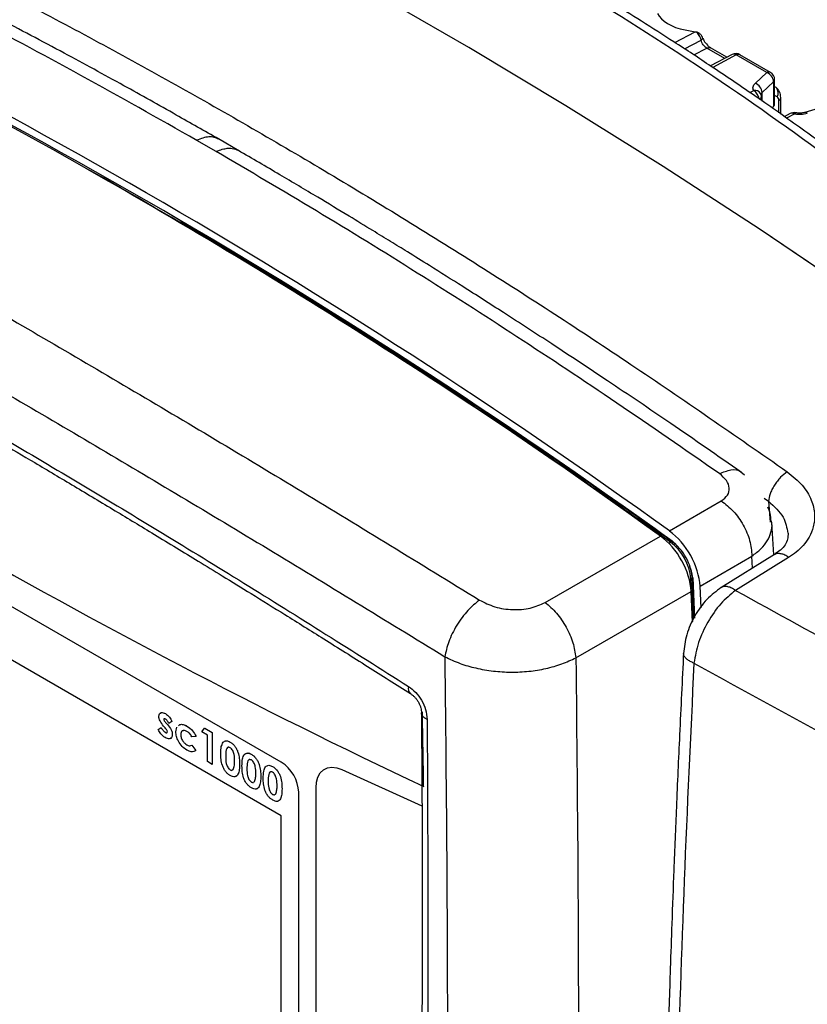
# Model space of a CAD drawing. Header units: inches. Extents: x 0.6 to 33.8, y 0 to 21.7.
# Tile 134 of 172: x 26 to 26.9, y 18.5 to 19.6. Entities that reach past the tile are written whole.
import ezdxf

# ---------------------------------------------------------------- set-up
doc = ezdxf.new("R2010")
doc.units = ezdxf.units.IN
doc.header["$MEASUREMENT"] = 0

msp = doc.modelspace()

# ---------------------------------------------------------------- linework, layer by layer
at = {"color": 7, "linetype": 'Continuous'}
for p, q in [((26.798, 19.6352), (26.81, 19.633)), ((26.7855, 19.6201), (26.81, 19.633)), ((26.7969, 19.6126), (26.8169, 19.6231)), ((26.8083, 19.6052), (26.8239, 19.6133)), ((26.8454, 19.6009), (26.8239, 19.6133)), ((26.8481, 19.6023), (26.8285, 19.6137)), ((26.8542, 19.6056), (26.8284, 19.592)), ((26.8591, 19.6051), (26.831, 19.5902)), ((26.8958, 19.5839), (26.8591, 19.6051)), ((26.9004, 19.5842), (26.8637, 19.6054)), ((26.8819, 19.571), (26.8958, 19.5839)), ((26.9053, 19.5465), (26.9053, 19.5757)), ((26.8902, 19.5599), (26.904, 19.5728)), ((26.904, 19.5728), (26.904, 19.5434)), ((26.9057, 19.567), (26.9053, 19.5673)), ((26.8757, 19.56), (26.8802, 19.5624)), ((26.8904, 19.5497), (26.8895, 19.5543)), ((26.8902, 19.551), (26.8902, 19.5599)), ((26.9083, 19.5549), (26.9053, 19.5566)), ((26.9127, 19.5536), (26.9127, 19.554)), ((26.9127, 19.534), (26.9127, 19.5536)), ((26.904, 19.5434), (26.9022, 19.5415)), ((26.9104, 19.5357), (26.9104, 19.55)), ((26.9655, 19.5431), (26.9415, 19.5361)), ((26.924, 19.5348), (26.917, 19.531)), ((26.9289, 19.5342), (26.9195, 19.5293)), ((26.9305, 19.5357), (26.9306, 19.5357)), ((26.2344, 19.4891), (26.2111, 19.5025)), ((26.2617, 19.4901), (26.2372, 19.5042)), ((26.3127, 18.7555), (25.5193, 19.2135)), ((26.3127, 18.6912), (25.5193, 19.1492)), ((26.3127, 18.6912), (25.5193, 19.1492)), ((26.8692, 19.1003), (26.8648, 19.1041)), ((26.7791, 19.0333), (26.8412, 19.0695)), ((26.8928, 19.0727), (26.898, 19.0691)), ((26.898, 19.0691), (26.8998, 19.044)), ((26.9019, 19.0431), (26.9014, 19.0453)), ((26.9042, 19.0045), (26.9019, 19.0431)), ((26.6297, 18.9475), (26.7683, 19.0272)), ((26.7781, 19.0187), (26.7802, 19.0199)), ((26.8158, 18.967), (26.878, 19.0032)), ((26.9053, 19.0051), (26.8406, 18.965)), ((26.9222, 19.0016), (26.8584, 18.9619)), ((26.8789, 18.9887), (26.878, 19.0032)), ((26.803, 18.9746), (26.8048, 18.9757)), ((26.8071, 18.9244), (26.8048, 18.9757)), ((26.8084, 18.9286), (26.8062, 18.9777)), ((26.8069, 18.9776), (26.8091, 18.9284)), ((26.8092, 18.9293), (26.8071, 18.9748)), ((26.6666, 18.8811), (26.8051, 18.9608)), ((26.8068, 18.9239), (26.8051, 18.9608)), ((26.817, 18.9411), (26.8158, 18.967)), ((26.1716, 18.8069), (26.1716, 18.8069)), ((26.1735, 18.8139), (26.1735, 18.8139)), ((26.1648, 18.7947), (26.1684, 18.7972)), ((26.1684, 18.7972), (26.1684, 18.7972)), ((26.1733, 18.7967), (26.1713, 18.799)), ((26.1737, 18.8034), (26.1759, 18.8009)), ((26.1737, 18.8034), (26.1759, 18.8009)), ((26.1737, 18.8034), (26.1737, 18.8034)), ((26.1759, 18.8009), (26.1759, 18.8009)), ((26.1814, 18.8045), (26.1778, 18.8021)), ((26.1814, 18.8045), (26.1778, 18.8021)), ((26.1778, 18.8021), (26.1778, 18.8021)), ((26.1814, 18.8045), (26.1814, 18.8045)), ((26.1861, 18.7921), (26.1873, 18.7977)), ((26.1994, 18.7989), (26.1994, 18.7989)), ((26.2171, 18.7922), (26.2206, 18.7965)), ((26.2206, 18.7965), (26.2298, 18.7912)), ((26.2206, 18.7965), (26.2207, 18.7965)), ((26.2207, 18.7965), (26.2298, 18.7912)), ((26.1733, 18.7914), (26.1733, 18.7914)), ((26.1818, 18.7887), (26.1818, 18.7887)), ((26.192, 18.7886), (26.192, 18.7886)), ((26.2103, 18.7865), (26.2054, 18.7862)), ((26.2103, 18.7865), (26.2103, 18.7865)), ((26.2239, 18.7882), (26.2171, 18.7922)), ((26.2239, 18.7563), (26.2239, 18.7882)), ((26.2298, 18.7912), (26.2298, 18.7529)), ((26.2298, 18.7912), (26.2298, 18.7912)), ((26.2298, 18.7912), (26.2298, 18.7529)), ((26.1991, 18.7765), (26.1991, 18.7765)), ((26.2052, 18.7759), (26.2099, 18.7696)), ((26.2052, 18.7759), (26.2053, 18.7759)), ((26.2053, 18.7759), (26.2099, 18.7696)), ((26.2512, 18.7798), (26.2512, 18.7798)), ((26.2099, 18.7696), (26.2099, 18.7696)), ((26.246, 18.7623), (26.246, 18.7623)), ((26.2767, 18.7651), (26.2767, 18.7651)), ((26.2298, 18.7529), (26.2239, 18.7563)), ((26.2298, 18.7529), (26.2298, 18.7529)), ((26.2626, 18.7531), (26.2626, 18.7531)), ((26.2715, 18.7476), (26.2715, 18.7476)), ((26.3022, 18.7504), (26.3022, 18.7504)), ((26.2513, 18.7464), (26.2514, 18.7464)), ((26.2543, 18.7464), (26.255, 18.7469)), ((26.2881, 18.7384), (26.2881, 18.7384)), ((26.3856, 18.7466), (26.4817, 18.7031)), ((26.2768, 18.7317), (26.2769, 18.7317)), ((26.2798, 18.7317), (26.2805, 18.7322)), ((26.297, 18.7328), (26.297, 18.7328)), ((26.3136, 18.7237), (26.3136, 18.7237)), ((26.3545, 17.9128), (26.3545, 18.7246)), ((26.3023, 18.7169), (26.3023, 18.717)), ((26.3053, 18.7169), (26.306, 18.7175)), ((26.3336, 17.9824), (26.3336, 18.7193)), ((26.3127, 17.9944), (26.3127, 18.6912)), ((26.3127, 18.6912), (26.3127, 18.6912)), ((26.3127, 17.9944), (26.3127, 18.6912))]:
    msp.add_line(p, q, dxfattribs=at)
at = {"color": 7, "linetype": 'Continuous', "flags": 128}
for points in [[(27.4672, 18.9763), (27.352, 19.0653), (27.2364, 19.1517), (27.1205, 19.2356), (27.0044, 19.3167), (26.888, 19.3953), (26.7714, 19.471), (26.6547, 19.5441), (26.5379, 19.6143), (26.4211, 19.6818), (26.3043, 19.7463), (26.1876, 19.8081), (26.071, 19.8669), (25.9546, 19.9228), (25.8384, 19.9757), (25.7226, 20.0257), (25.607, 20.0726), (25.4918, 20.1166)], [(27.4668, 18.9766), (27.3516, 19.0655), (27.2361, 19.1519), (27.1203, 19.2357), (27.0042, 19.3169), (26.8878, 19.3954), (26.7713, 19.4711), (26.6546, 19.5441), (26.5379, 19.6143), (26.4211, 19.6817), (26.3044, 19.7463), (26.1877, 19.808), (26.0712, 19.8668), (25.9548, 19.9227), (25.8387, 19.9756), (25.7229, 20.0255), (25.6073, 20.0725), (25.4922, 20.1164)], [(26.9075, 19.5656), (26.907, 19.5661), (26.9057, 19.567)], [(26.3545, 18.7246), (26.3551, 18.7316), (26.3568, 18.7377), (26.3596, 18.7426), (26.3634, 18.7463), (26.3681, 18.7486), (26.3734, 18.7495), (26.3793, 18.7488), (26.3856, 18.7466)]]:
    msp.add_lwpolyline(points, dxfattribs=at)
at = {"color": 7, "linetype": 'Continuous'}
for centre, radius, start, end in [((22.4262, 12.9882), 7.4492, 54.24389, 65.76149), ((22.4547, 13.05), 7.3711, 54.18322, 65.82215), ((22.4714, 13.0563), 7.3594, 54.1568, 65.84857), ((26.8588, 19.5969), 0.00984, 60.0027, 117.7834), ((26.8562, 19.601), 0.00498, 54.5299, 113.7181), ((26.8617, 19.6011), 0.00476, 64.8749, 123.0463), ((26.8984, 19.5799), 0.00476, 64.8749, 123.0463), ((26.8918, 19.5723), 0.0123, 2.484, 70.8312), ((26.8955, 19.5757), 0.00984, 0, 60.0027), ((26.9014, 19.5758), 0.00397, 311.8408, 358.3623), ((26.8779, 19.5594), 0.0123, 2.484, 70.8312), ((26.9002, 19.5596), 0.00945, 329.81, 39.3652), ((26.8819, 19.5547), 0.00789, 32.8859, 102.279), ((26.8721, 19.55), 0.0148, 9.0902, 56.8449), ((26.8799, 19.5542), 0.00984, 5.1082, 29.0602), ((26.9083, 19.5539), 0.00445, 298.7611, 356.7778), ((26.9286, 19.526), 0.00984, 78.8568, 117.7834), ((26.926, 19.5302), 0.00498, 54.5299, 113.7181), ((26.9307, 19.5338), 0.00188, 97.1207, 167.3914), ((26.9421, 19.533), 0.00308, 35.9783, 104.9958), ((22.1219, 12.5077), 8.0068, 54.42314, 60.37742), ((22.0943, 12.4548), 8.0679, 54.47453, 59.4777), ((29.8638, 25.8925), 7.9233, 235.25707, 244.7483), ((22.096, 12.4703), 8.0525, 56.33934, 58.38076), ((26.7817, 19.0183), 0.0022, 61.8877, 129.815), ((26.743, 18.9704), 0.062, 4.8978, 53.108), ((26.7412, 18.9691), 0.0661, 4.8978, 53.107), ((26.8039, 18.9778), 0.00228, 291.5246, 357.2543), ((26.4736, 18.8441), 0.00845, 162.9142, 227.7188), ((7.3663, 18.4376), 19.1196, 0.86506, 1.13397), ((26.2883, 18.7173), 0.0454, 2.6055, 57.3945)]:
    msp.add_arc(centre, radius, start, end, dxfattribs=at)
for centre, major_axis, ratio, start_param, end_param in [((26.812, 19.6609), (0.0492, -0.0018), 0.551575, 3.423382, 4.444225), ((26.8955, 19.5462), (0.00984, 0.00047), 0.606667, 5.730522, 6.25412), ((26.774, 18.9882), (-0.0295, 0.0511), 0.579782, 3.985348, 5.379041), ((26.7634, 18.9821), (-0.0295, 0.0511), 0.577981, 3.983961, 5.380743)]:
    msp.add_ellipse(centre, major_axis=major_axis, ratio=ratio, start_param=start_param, end_param=end_param, dxfattribs=at)
for points, knots in [([(27.5079, 19), (27.4627, 19.0472), (27.3726, 19.1413), (27.23, 19.2729), (27.0827, 19.397), (26.9301, 19.5127), (26.7726, 19.6202), (26.6102, 19.7195), (26.4429, 19.8106), (26.2708, 19.8933), (26.0939, 19.9678), (25.9123, 20.0337), (25.7263, 20.0917), (25.5992, 20.123), (25.5354, 20.1387)], [0, 0, 0, 0, 0.084269, 0.168063, 0.251455, 0.334439, 0.417337, 0.500001, 0.582665, 0.665563, 0.748549, 0.83194, 0.915733, 1, 1, 1, 1]), ([(27.5251, 18.9981), (27.501, 19.0236), (27.455, 19.0724), (27.3873, 19.1397), (27.3251, 19.199), (27.2689, 19.2504), (27.2189, 19.2945), (27.1732, 19.3335), (27.1294, 19.3698), (27.0844, 19.406), (27.0374, 19.4427), (26.9874, 19.4804), (26.9348, 19.5188), (26.8817, 19.5561), (26.8314, 19.5901), (26.7866, 19.6195), (26.7461, 19.6453), (26.7069, 19.6697), (26.6564, 19.7001), (26.5911, 19.738), (26.509, 19.7831), (26.4215, 19.8282), (26.334, 19.8705), (26.2648, 19.9019), (26.2136, 19.924), (26.1764, 19.9397), (26.1349, 19.9566), (26.0862, 19.9758), (26.0294, 19.9972), (25.9659, 20.02), (25.8958, 20.0438), (25.8192, 20.068), (25.735, 20.0928), (25.6429, 20.1178), (25.5784, 20.1332), (25.545, 20.1412)], [0, 0, 0, 0, 0.045125, 0.086147, 0.123065, 0.155876, 0.184579, 0.209175, 0.233649, 0.258285, 0.284036, 0.310901, 0.339464, 0.368622, 0.395079, 0.418301, 0.438288, 0.457436, 0.478254, 0.514792, 0.55547, 0.599917, 0.642541, 0.681461, 0.698356, 0.714711, 0.733707, 0.756266, 0.782388, 0.812073, 0.843325, 0.877746, 0.915333, 0.956086, 1, 1, 1, 1]), ([(25.627, 19.8511), (25.689, 19.8227), (25.8113, 19.7666), (25.9958, 19.6732), (26.1796, 19.574), (26.3646, 19.4672), (26.5489, 19.354), (26.7345, 19.2337), (26.858, 19.1478), (26.9206, 19.1044)], [0, 0, 0, 0, 0.144941, 0.286014, 0.429072, 0.570926, 0.713984, 0.85506, 1, 1, 1, 1]), ([(26.2111, 19.5025), (26.1648, 19.5288), (26.0717, 19.5816), (25.9329, 19.6553), (25.7937, 19.7259), (25.7015, 19.7693), (25.6549, 19.7912)], [0, 0, 0, 0, 0.249207, 0.500278, 0.747631, 1, 1, 1, 1]), ([(26.2376, 19.504), (26.2206, 19.5137), (26.1826, 19.5354), (26.1207, 19.57), (26.0491, 19.609), (25.969, 19.6514), (25.8804, 19.6968), (25.7834, 19.7448), (25.7161, 19.7764), (25.681, 19.7928)], [0, 0, 0, 0, 0.091267, 0.204202, 0.332542, 0.476288, 0.635445, 0.810015, 1, 1, 1, 1]), ([(25.3432, 19.6475), (25.4059, 19.6139), (25.5311, 19.5467), (25.7259, 19.4384), (25.925, 19.3248), (26.1291, 19.2056), (26.3374, 19.0813), (26.4796, 18.9941), (26.5507, 18.9504)], [0, 0, 0, 0, 0.166927, 0.333509, 0.5, 0.666489, 0.833072, 1, 1, 1, 1]), ([(26.81, 19.633), (26.8102, 19.6329), (26.8106, 19.6328), (26.811, 19.6327), (26.8112, 19.6327)], [0, 0, 0, 0, 0.559965, 1, 1, 1, 1]), ([(26.8169, 19.6231), (26.8167, 19.6241), (26.8163, 19.6259), (26.8149, 19.6286), (26.8132, 19.631), (26.8118, 19.6321), (26.8112, 19.6327)], [0, 0, 0, 0, 0.249998, 0.499997, 0.749998, 1, 1, 1, 1]), ([(26.8192, 19.6251), (26.8189, 19.626), (26.8182, 19.6279), (26.816, 19.6303), (26.8135, 19.6319), (26.8118, 19.6325), (26.8112, 19.6327)], [0, 0, 0, 0, 0.274722, 0.549149, 0.824235, 1, 1, 1, 1]), ([(26.8169, 19.6231), (26.8174, 19.6235), (26.8184, 19.6241), (26.819, 19.6248), (26.8192, 19.6251)], [0, 0, 0, 0, 0.5, 1, 1, 1, 1]), ([(26.8239, 19.6133), (26.8231, 19.6139), (26.8216, 19.6149), (26.8195, 19.6173), (26.8178, 19.6201), (26.8172, 19.6221), (26.8169, 19.6231)], [0, 0, 0, 0, 0.245075, 0.49944, 0.727225, 1, 1, 1, 1]), ([(26.8192, 19.6251), (26.8196, 19.6242), (26.8206, 19.6213), (26.823, 19.6188), (26.8247, 19.617)], [0, 0, 0, 0, 0.312024, 1, 1, 1, 1]), ([(26.8239, 19.6133), (26.8248, 19.6137), (26.8265, 19.6144), (26.8278, 19.6139), (26.8285, 19.6136)], [0, 0, 0, 0, 0.514608, 1, 1, 1, 1]), ([(26.8286, 19.6136), (26.8276, 19.6142), (26.8262, 19.6151), (26.825, 19.6166), (26.8247, 19.617)], [0, 0, 0, 0, 0.722339, 1, 1, 1, 1]), ([(25.3044, 19.5778), (25.3669, 19.5442), (25.4918, 19.4771), (25.6861, 19.3689), (25.8848, 19.2557), (26.0884, 19.1367), (26.2962, 19.0127), (26.4382, 18.9258), (26.5092, 18.8823)], [0, 0, 0, 0, 0.166895, 0.333504, 0.500001, 0.666499, 0.833106, 1, 1, 1, 1]), ([(26.8802, 19.5624), (26.8799, 19.5631), (26.8792, 19.5646), (26.8793, 19.5669), (26.8802, 19.5691), (26.8814, 19.5704), (26.8819, 19.571)], [0, 0, 0, 0, 0.2537109, 0.5080583, 0.7587165, 1, 1, 1, 1]), ([(26.9127, 19.554), (26.9126, 19.5552), (26.9125, 19.5576), (26.9114, 19.5609), (26.9097, 19.5637), (26.9082, 19.565), (26.9074, 19.5657)], [0, 0, 0, 0, 0.240096, 0.487405, 0.740945, 1, 1, 1, 1]), ([(26.8867, 19.5523), (26.8873, 19.5526), (26.8884, 19.5531), (26.8893, 19.5538), (26.8894, 19.5542), (26.8894, 19.5543)], [0, 0, 0, 0, 0.432707, 0.905834, 1, 1, 1, 1]), ([(26.8889, 19.5577), (26.8889, 19.5578), (26.8889, 19.5582), (26.8893, 19.559), (26.8898, 19.5596), (26.8902, 19.5599)], [0, 0, 0, 0, 0.140006, 0.540575, 1, 1, 1, 1]), ([(26.8894, 19.5543), (26.8896, 19.5545), (26.8898, 19.5548), (26.8897, 19.555), (26.8897, 19.555)], [0, 0, 0, 0, 0.942007, 1, 1, 1, 1]), ([(26.9104, 19.55), (26.9103, 19.5511), (26.9101, 19.5533), (26.9089, 19.5543), (26.9083, 19.5549)], [0, 0, 0, 0, 0.495667, 1, 1, 1, 1]), ([(26.9446, 19.5348), (26.9434, 19.5345), (26.941, 19.5339), (26.937, 19.5336), (26.9329, 19.5336), (26.9302, 19.534), (26.9289, 19.5342)], [0, 0, 0, 0, 0.244477, 0.494012, 0.746396, 1, 1, 1, 1]), ([(26.9414, 19.536), (26.9406, 19.5358), (26.9389, 19.5354), (26.9362, 19.5352), (26.9333, 19.5352), (26.9315, 19.5355), (26.9306, 19.5357)], [0, 0, 0, 0, 0.247686, 0.497019, 0.747851, 1, 1, 1, 1]), ([(26.2376, 19.5039), (26.2358, 19.5047), (26.2323, 19.5065), (26.2235, 19.5074), (26.2161, 19.5045), (26.2111, 19.5026)], [0, 0, 0, 0, 0.234847, 0.490543, 1, 1, 1, 1]), ([(25.3383, 19.4973), (25.3971, 19.467), (25.5145, 19.4064), (25.6968, 19.3069), (25.8828, 19.2015), (26.0731, 19.0896), (26.2672, 18.9719), (26.3994, 18.8884), (26.4655, 18.8466)], [0, 0, 0, 0, 0.167022, 0.333618, 0.500001, 0.666378, 0.832975, 1, 1, 1, 1]), ([(26.2344, 19.4891), (26.2345, 19.4891), (26.2352, 19.4895), (26.2383, 19.4908), (26.2433, 19.4924), (26.2474, 19.493), (26.2492, 19.4931), (26.2492, 19.4931), (26.2492, 19.4931), (26.2493, 19.4931), (26.2493, 19.4931), (26.2494, 19.4931), (26.2495, 19.4931), (26.25, 19.4931), (26.2514, 19.4931), (26.2555, 19.4929), (26.2588, 19.4914), (26.2612, 19.4903)], [0, 0, 0, 0, 0.00846, 0.073924, 0.305368, 0.509068, 0.509193, 0.509291, 0.50948, 0.509859, 0.510673, 0.512558, 0.517304, 0.530178, 0.567195, 0.678003, 1, 1, 1, 1]), ([(25.3441, 19.4867), (25.3636, 19.4767), (25.4004, 19.4579), (25.4529, 19.4305), (25.4988, 19.4063), (25.5382, 19.3853), (25.5743, 19.3658), (25.6096, 19.3467), (25.6467, 19.3264), (25.6893, 19.3029), (25.7375, 19.2761), (25.7909, 19.246), (25.8443, 19.2157), (25.893, 19.1876), (25.9362, 19.1625), (25.9759, 19.1393), (26.0183, 19.1144), (26.0645, 19.0869), (26.1124, 19.0582), (26.1534, 19.0334), (26.1866, 19.0132), (26.2138, 18.9966), (26.2437, 18.9783), (26.2784, 18.9569), (26.319, 18.9317), (26.3656, 18.9026), (26.4159, 18.871), (26.4507, 18.8488), (26.4679, 18.8379)], [0, 0, 0, 0, 0.055939, 0.105465, 0.148577, 0.185273, 0.215552, 0.248931, 0.282846, 0.317641, 0.36552, 0.413786, 0.462141, 0.508612, 0.543807, 0.576664, 0.61353, 0.655054, 0.697687, 0.738296, 0.761278, 0.783568, 0.808304, 0.837975, 0.872581, 0.912121, 0.956595, 1, 1, 1, 1]), ([(26.839, 19.1022), (26.7979, 19.1307), (26.7169, 19.1868), (26.5959, 19.267), (26.4756, 19.344), (26.3551, 19.4183), (26.2746, 19.4655), (26.2344, 19.4891)], [0, 0, 0, 0, 0.20408, 0.402565, 0.600475, 0.800945, 1, 1, 1, 1]), ([(26.8654, 19.1037), (26.8371, 19.1234), (26.7835, 19.1607), (26.7075, 19.2119), (26.6406, 19.2562), (26.5826, 19.2938), (26.5337, 19.3251), (26.4952, 19.3493), (26.4663, 19.3673), (26.4437, 19.3813), (26.4203, 19.3956), (26.3911, 19.4134), (26.3539, 19.4358), (26.3095, 19.4622), (26.2778, 19.4807), (26.2612, 19.4903)], [0, 0, 0, 0, 0.140756, 0.266567, 0.377429, 0.473339, 0.554298, 0.620305, 0.664196, 0.697567, 0.732793, 0.779989, 0.842271, 0.917691, 1, 1, 1, 1]), ([(26.7827, 19.0202), (26.7634, 19.0339), (26.7075, 19.0735), (26.6328, 19.1252), (26.5773, 19.162), (26.5585, 19.1744)], [0, 0, 0, 0, 0.258357, 0.749238, 1, 1, 1, 1]), ([(26.839, 19.1022), (26.8437, 19.104), (26.8533, 19.1077), (26.8625, 19.1071), (26.865, 19.1037), (26.8652, 19.1034)], [0, 0, 0, 0, 0.46034, 0.953248, 1, 1, 1, 1]), ([(26.8412, 19.0695), (26.8441, 19.0717), (26.8497, 19.076), (26.8517, 19.0849), (26.8484, 19.0942), (26.8422, 19.0995), (26.839, 19.1022)], [0, 0, 0, 0, 0.248817, 0.49717, 0.747158, 1, 1, 1, 1]), ([(26.9206, 19.1044), (26.9179, 19.1024), (26.9137, 19.0993), (26.9085, 19.0933), (26.905, 19.0883), (26.9021, 19.0831), (26.8992, 19.0764), (26.8985, 19.072), (26.898, 19.0691)], [0, 0, 0, 0, 0.246484, 0.377487, 0.509878, 0.640824, 0.767667, 1, 1, 1, 1]), ([(26.9206, 19.1044), (26.927, 19.0992), (26.9395, 19.089), (26.9484, 19.0738), (26.9523, 19.0619), (26.9534, 19.0535), (26.9533, 19.0457), (26.9516, 19.0364), (26.9475, 19.0264), (26.9402, 19.0162), (26.9319, 19.0081), (26.9253, 19.0037), (26.9222, 19.0016)], [0, 0, 0, 0, 0.170175, 0.334601, 0.412201, 0.4856, 0.554352, 0.618139, 0.732321, 0.831776, 0.919794, 1, 1, 1, 1]), ([(26.898, 19.0691), (26.9048, 19.0629), (26.9175, 19.0512), (26.92, 19.0371), (26.9212, 19.0306)], [0, 0, 0, 0, 0.532761, 1, 1, 1, 1]), ([(26.901, 19.0453), (26.9009, 19.0484), (26.9008, 19.054), (26.8983, 19.0594), (26.8972, 19.0618)], [0, 0, 0, 0, 0.5557246, 1, 1, 1, 1]), ([(26.878, 19.0032), (26.8818, 19.006), (26.8894, 19.0116), (26.8971, 19.0214), (26.9013, 19.0317), (26.9028, 19.0391), (26.9019, 19.0429), (26.9019, 19.0431)], [0, 0, 0, 0, 0.248494, 0.492914, 0.738056, 0.985485, 1, 1, 1, 1]), ([(26.7883, 19.0152), (26.7871, 19.0165), (26.7853, 19.0183), (26.7833, 19.0198), (26.7827, 19.0202)], [0, 0, 0, 0, 0.682765, 1, 1, 1, 1]), ([(26.9218, 19.0308), (26.9213, 19.0258), (26.9203, 19.0158), (26.9099, 19.0085), (26.9046, 19.0047)], [0, 0, 0, 0, 0.488752, 1, 1, 1, 1]), ([(26.9222, 19.0016), (26.9207, 19.0026), (26.9176, 19.0046), (26.9131, 19.0061), (26.909, 19.0063), (26.9061, 19.0058), (26.905, 19.0048), (26.9047, 19.0047)], [0, 0, 0, 0, 0.235662, 0.471324, 0.706986, 0.942648, 1, 1, 1, 1]), ([(26.8062, 18.9777), (26.8061, 18.9794), (26.8058, 18.9838), (26.8043, 18.9883), (26.8034, 18.9911)], [0, 0, 0, 0, 0.397774, 1, 1, 1, 1]), ([(26.8413, 18.9654), (26.8353, 18.961), (26.8235, 18.9523), (26.8089, 18.9318), (26.7986, 18.9087), (26.7968, 18.8937), (26.7959, 18.8863)], [0, 0, 0, 0, 0.251724, 0.502848, 0.752497, 1, 1, 1, 1]), ([(26.8584, 18.9619), (26.8523, 18.957), (26.8402, 18.947), (26.8246, 18.9244), (26.8128, 18.8991), (26.8099, 18.8828), (26.8084, 18.8746)], [0, 0, 0, 0, 0.249841, 0.499615, 0.749608, 1, 1, 1, 1]), ([(26.8584, 18.9619), (26.8568, 18.9629), (26.8538, 18.9649), (26.8492, 18.9665), (26.8451, 18.9667), (26.8423, 18.9662), (26.8411, 18.9652), (26.8409, 18.965)], [0, 0, 0, 0, 0.235356, 0.470712, 0.706068, 0.941424, 1, 1, 1, 1]), ([(26.8584, 18.9619), (26.9074, 18.9349), (27.0056, 18.8808), (27.106, 18.8261), (27.1563, 18.7987)], [0, 0, 0, 0, 0.499795, 1, 1, 1, 1]), ([(26.5507, 18.9504), (26.5461, 18.9465), (26.5364, 18.9386), (26.5231, 18.9204), (26.513, 18.9003), (26.5104, 18.8881), (26.5092, 18.8823)], [0, 0, 0, 0, 0.2412, 0.5, 0.7588, 1, 1, 1, 1]), ([(26.5507, 18.9504), (26.5567, 18.9474), (26.5686, 18.9413), (26.5906, 18.9381), (26.6124, 18.9397), (26.624, 18.9449), (26.6297, 18.9475)], [0, 0, 0, 0, 0.252424, 0.503216, 0.752181, 1, 1, 1, 1]), ([(26.5092, 18.8823), (26.5101, 18.7897), (26.5121, 18.6044), (26.5125, 18.3326), (26.511, 18.0656), (26.5077, 17.8036), (26.5038, 17.6336), (26.5019, 17.5486)], [0, 0, 0, 0, 0.200085, 0.400109, 0.600172, 0.800151, 1, 1, 1, 1]), ([(26.5092, 18.8823), (26.5151, 18.8794), (26.5266, 18.874), (26.5465, 18.8683), (26.5672, 18.8647), (26.5888, 18.8634), (26.6101, 18.8644), (26.6308, 18.8678), (26.6501, 18.8732), (26.6611, 18.8784), (26.6666, 18.8811)], [0, 0, 0, 0, 0.130694, 0.25085, 0.378482, 0.500883, 0.626776, 0.75044, 0.874765, 1, 1, 1, 1]), ([(26.6666, 18.8811), (26.6676, 18.7869), (26.6695, 18.5986), (26.6699, 18.3223), (26.6683, 18.0509), (26.6647, 17.7846), (26.6607, 17.6119), (26.6587, 17.5255)], [0, 0, 0, 0, 0.200012, 0.400051, 0.60013, 0.800107, 1, 1, 1, 1]), ([(26.7959, 18.8869), (26.7943, 18.854), (26.7912, 18.7919), (26.7874, 18.705), (26.7843, 18.6294), (26.7819, 18.565), (26.7801, 18.5112), (26.7786, 18.4649), (26.7773, 18.4223), (26.7761, 18.3798), (26.7741, 18.2994), (26.7717, 18.1822), (26.77, 18.0486), (26.7694, 17.9351), (26.7694, 17.8423), (26.77, 17.7541), (26.7707, 17.6868), (26.7715, 17.636), (26.7722, 17.5965), (26.7732, 17.5496), (26.7745, 17.4953), (26.7762, 17.4339), (26.7785, 17.3655), (26.7814, 17.2905), (26.7838, 17.2389), (26.7851, 17.2119)], [0, 0, 0, 0, 0.053656, 0.101403, 0.143237, 0.179158, 0.209164, 0.233545, 0.257383, 0.281515, 0.305942, 0.394967, 0.484336, 0.541209, 0.598072, 0.65259, 0.703024, 0.723056, 0.747771, 0.777436, 0.812051, 0.851615, 0.896129, 0.945591, 1, 1, 1, 1]), ([(26.8084, 18.8746), (26.8069, 18.8752), (26.8037, 18.8766), (26.7999, 18.8791), (26.7971, 18.8821), (26.7958, 18.8847), (26.796, 18.8863), (26.7961, 18.8869)], [0, 0, 0, 0, 0.2029174, 0.4209275, 0.6502988, 0.8857963, 1, 1, 1, 1]), ([(26.8084, 18.8746), (26.8043, 18.7872), (26.796, 18.6124), (26.7879, 18.358), (26.7829, 18.1099), (26.7813, 17.8691), (26.7832, 17.636), (26.7882, 17.4105), (26.7944, 17.2673), (26.7975, 17.1959)], [0, 0, 0, 0, 0.142786, 0.285746, 0.42855, 0.57151, 0.714269, 0.857352, 1, 1, 1, 1]), ([(26.8084, 18.8746), (26.855, 18.849), (26.9486, 18.7976), (27.0443, 18.7457), (27.0923, 18.7196)], [0, 0, 0, 0, 0.498321, 1, 1, 1, 1]), ([(26.4655, 18.8466), (26.4685, 18.8444), (26.4744, 18.84), (26.4817, 18.8301), (26.4869, 18.8185), (26.4876, 18.8109), (26.488, 18.8069)], [0, 0, 0, 0, 0.242888, 0.483099, 0.726485, 1, 1, 1, 1]), ([(26.4678, 18.838), (26.4686, 18.8374), (26.4703, 18.8362), (26.473, 18.8338), (26.4754, 18.8309), (26.4775, 18.8276), (26.4792, 18.8241), (26.4808, 18.8195), (26.481, 18.8165), (26.4811, 18.8146)], [0, 0, 0, 0, 0.128191, 0.253681, 0.376931, 0.498966, 0.621294, 0.74538, 1, 1, 1, 1]), ([(26.1657, 18.8106), (26.1658, 18.8117), (26.1662, 18.8141), (26.1684, 18.8153), (26.1709, 18.8152), (26.1726, 18.8143), (26.1735, 18.8139)], [0, 0, 0, 0, 0.2788256, 0.5585266, 0.7790354, 1, 1, 1, 1]), ([(26.1713, 18.799), (26.1698, 18.801), (26.1676, 18.8037), (26.1659, 18.808), (26.1657, 18.8097), (26.1657, 18.8106)], [0, 0, 0, 0, 0.5590287, 0.7795791, 1, 1, 1, 1]), ([(26.1669, 18.8139), (26.1674, 18.8144), (26.1685, 18.8154), (26.171, 18.8152), (26.1727, 18.8143), (26.1735, 18.8139)], [0, 0, 0, 0, 0.343232, 0.671277, 1, 1, 1, 1]), ([(26.1737, 18.8074), (26.1735, 18.8075), (26.1729, 18.8078), (26.1722, 18.8079), (26.1717, 18.8076), (26.1717, 18.8071), (26.1716, 18.8069)], [0, 0, 0, 0, 0.281077, 0.56121, 0.780983, 1, 1, 1, 1]), ([(26.1719, 18.8076), (26.1719, 18.8076), (26.1717, 18.8075), (26.1716, 18.8071), (26.1716, 18.8069)], [0, 0, 0, 0, 0.206281, 1, 1, 1, 1]), ([(26.1716, 18.8069), (26.1717, 18.8065), (26.1718, 18.8058), (26.1727, 18.8046), (26.1734, 18.8038), (26.1737, 18.8034)], [0, 0, 0, 0, 0.277696, 0.5582214, 1, 1, 1, 1]), ([(26.1716, 18.8069), (26.1717, 18.8065), (26.1718, 18.8058), (26.1727, 18.8046), (26.1733, 18.8038), (26.1737, 18.8034)], [0, 0, 0, 0, 0.277696, 0.5582214, 1, 1, 1, 1]), ([(26.1735, 18.8139), (26.1753, 18.8126), (26.1784, 18.8102), (26.1805, 18.8063), (26.1814, 18.8045)], [0, 0, 0, 0, 0.5586027, 1, 1, 1, 1]), ([(26.1735, 18.8139), (26.1753, 18.8126), (26.1784, 18.8102), (26.1805, 18.8063), (26.1814, 18.8045)], [0, 0, 0, 0, 0.5586027, 1, 1, 1, 1]), ([(26.1778, 18.8021), (26.1771, 18.8032), (26.1763, 18.8048), (26.1748, 18.8066), (26.1741, 18.8071), (26.1737, 18.8074)], [0, 0, 0, 0, 0.560093, 0.78033, 1, 1, 1, 1]), ([(26.4811, 18.8147), (26.4813, 18.7795), (26.4818, 18.7127), (26.482, 18.6189), (26.482, 18.5366), (26.4818, 18.4695), (26.4815, 18.4161), (26.4812, 18.3749), (26.481, 18.3386), (26.4806, 18.3008), (26.4802, 18.2565), (26.4796, 18.2025), (26.4787, 18.1403), (26.4776, 18.0699), (26.4761, 17.9916), (26.4742, 17.9054), (26.4719, 17.8116), (26.47, 17.747), (26.469, 17.7133)], [0, 0, 0, 0, 0.092379, 0.175083, 0.248108, 0.311455, 0.354438, 0.391445, 0.422476, 0.45248, 0.493801, 0.542871, 0.599689, 0.664255, 0.73657, 0.816634, 0.904445, 1, 1, 1, 1]), ([(26.488, 18.8069), (26.4884, 18.7118), (26.4893, 18.5215), (26.4873, 18.243), (26.4832, 17.9695), (26.4783, 17.7924), (26.4758, 17.7038)], [0, 0, 0, 0, 0.249968, 0.500116, 0.749966, 1, 1, 1, 1]), ([(26.488, 18.8069), (26.4867, 18.8076), (26.4841, 18.809), (26.4819, 18.8117), (26.4809, 18.8137), (26.4811, 18.8147), (26.4811, 18.8147)], [0, 0, 0, 0, 0.321285, 0.655625, 0.989965, 1, 1, 1, 1]), ([(26.1732, 18.7851), (26.1713, 18.7864), (26.168, 18.7888), (26.1658, 18.7929), (26.1648, 18.7947)], [0, 0, 0, 0, 0.558975, 1, 1, 1, 1]), ([(26.1684, 18.7972), (26.1692, 18.7959), (26.1706, 18.7936), (26.1725, 18.7921), (26.1733, 18.7914)], [0, 0, 0, 0, 0.560464, 1, 1, 1, 1]), ([(26.1684, 18.7972), (26.1692, 18.7959), (26.1706, 18.7936), (26.1725, 18.7921), (26.1733, 18.7914)], [0, 0, 0, 0, 0.560464, 1, 1, 1, 1]), ([(26.1759, 18.7921), (26.1758, 18.7926), (26.1756, 18.7935), (26.1746, 18.7951), (26.1738, 18.7961), (26.1733, 18.7967)], [0, 0, 0, 0, 0.277544, 0.55818, 1, 1, 1, 1]), ([(26.1759, 18.8009), (26.1776, 18.7988), (26.18, 18.7959), (26.1817, 18.7914), (26.1818, 18.7896), (26.1818, 18.7887)], [0, 0, 0, 0, 0.558868, 0.779296, 1, 1, 1, 1]), ([(26.1759, 18.8009), (26.1776, 18.7988), (26.18, 18.7959), (26.1817, 18.7914), (26.1818, 18.7896), (26.1818, 18.7887)], [0, 0, 0, 0, 0.558868, 0.779296, 1, 1, 1, 1]), ([(26.1891, 18.7992), (26.1897, 18.7998), (26.1911, 18.8013), (26.195, 18.8011), (26.1979, 18.7997), (26.1994, 18.7989)], [0, 0, 0, 0, 0.24793, 0.623786, 1, 1, 1, 1]), ([(26.1891, 18.7992), (26.1897, 18.7998), (26.1911, 18.8013), (26.1949, 18.8011), (26.1979, 18.7996), (26.1994, 18.7989)], [0, 0, 0, 0, 0.24793, 0.623786, 1, 1, 1, 1]), ([(26.1994, 18.7989), (26.2018, 18.7972), (26.2062, 18.7942), (26.209, 18.7888), (26.2103, 18.7865)], [0, 0, 0, 0, 0.559358, 1, 1, 1, 1]), ([(26.1994, 18.7989), (26.2018, 18.7972), (26.2062, 18.7942), (26.209, 18.7888), (26.2103, 18.7865)], [0, 0, 0, 0, 0.559358, 1, 1, 1, 1]), ([(26.1818, 18.7887), (26.1817, 18.7874), (26.1813, 18.7848), (26.1789, 18.7834), (26.176, 18.7837), (26.1741, 18.7846), (26.1732, 18.7851)], [0, 0, 0, 0, 0.279011, 0.558366, 0.778946, 1, 1, 1, 1]), ([(26.1733, 18.7914), (26.1736, 18.7913), (26.1743, 18.7909), (26.1751, 18.7909), (26.1757, 18.7913), (26.1758, 18.7918), (26.1759, 18.7921)], [0, 0, 0, 0, 0.280836, 0.560873, 0.780885, 1, 1, 1, 1]), ([(26.1733, 18.7914), (26.1736, 18.7913), (26.1743, 18.7909), (26.1751, 18.7909), (26.1754, 18.7912), (26.1755, 18.7913)], [0, 0, 0, 0, 0.389834, 0.778558, 1, 1, 1, 1]), ([(26.1818, 18.7887), (26.1817, 18.7874), (26.1814, 18.7849), (26.1797, 18.7842), (26.1788, 18.7838)], [0, 0, 0, 0, 0.5289576, 1, 1, 1, 1]), ([(26.1992, 18.7701), (26.1973, 18.7714), (26.1935, 18.7739), (26.1891, 18.7803), (26.1865, 18.7866), (26.1862, 18.7903), (26.1861, 18.7921)], [0, 0, 0, 0, 0.280293, 0.559321, 0.779679, 1, 1, 1, 1]), ([(26.1994, 18.7925), (26.1984, 18.7931), (26.1962, 18.7941), (26.1937, 18.7934), (26.1922, 18.7914), (26.1921, 18.7895), (26.192, 18.7886)], [0, 0, 0, 0, 0.2801548, 0.5593686, 0.7794777, 1, 1, 1, 1]), ([(26.1951, 18.7934), (26.1946, 18.7934), (26.1934, 18.7932), (26.1922, 18.7914), (26.1921, 18.7895), (26.192, 18.7886)], [0, 0, 0, 0, 0.25607, 0.627686, 1, 1, 1, 1]), ([(26.192, 18.7886), (26.1921, 18.7873), (26.1923, 18.7848), (26.1943, 18.781), (26.1967, 18.7781), (26.1983, 18.7771), (26.1991, 18.7765)], [0, 0, 0, 0, 0.279849, 0.559013, 0.779218, 1, 1, 1, 1]), ([(26.192, 18.7886), (26.1921, 18.7873), (26.1923, 18.7848), (26.1943, 18.781), (26.1967, 18.7781), (26.1983, 18.7771), (26.1991, 18.7765)], [0, 0, 0, 0, 0.279849, 0.559013, 0.779218, 1, 1, 1, 1]), ([(26.2054, 18.7862), (26.2044, 18.7877), (26.2027, 18.7904), (26.2004, 18.7919), (26.1994, 18.7925)], [0, 0, 0, 0, 0.559003, 1, 1, 1, 1]), ([(26.1991, 18.7765), (26.2004, 18.7759), (26.2028, 18.7748), (26.2045, 18.7756), (26.2053, 18.7759)], [0, 0, 0, 0, 0.559948, 1, 1, 1, 1]), ([(26.1991, 18.7765), (26.2004, 18.7759), (26.2028, 18.7748), (26.2045, 18.7756), (26.2052, 18.7759)], [0, 0, 0, 0, 0.559948, 1, 1, 1, 1]), ([(26.24, 18.7658), (26.2401, 18.7688), (26.2401, 18.7741), (26.242, 18.7778), (26.2428, 18.7795)], [0, 0, 0, 0, 0.561096, 1, 1, 1, 1]), ([(26.2428, 18.7795), (26.244, 18.7804), (26.2463, 18.7821), (26.2497, 18.7805), (26.2512, 18.7798)], [0, 0, 0, 0, 0.558689, 1, 1, 1, 1]), ([(26.2453, 18.7806), (26.2458, 18.7809), (26.2474, 18.7819), (26.2497, 18.7807), (26.2512, 18.7798)], [0, 0, 0, 0, 0.32807, 1, 1, 1, 1]), ([(26.2513, 18.7729), (26.2507, 18.7732), (26.2495, 18.7737), (26.2475, 18.7731), (26.2461, 18.7692), (26.246, 18.765), (26.246, 18.7623)], [0, 0, 0, 0, 0.124897, 0.249662, 0.498629, 1, 1, 1, 1]), ([(26.2493, 18.7734), (26.2489, 18.7734), (26.2474, 18.7731), (26.2461, 18.7691), (26.246, 18.765), (26.246, 18.7623)], [0, 0, 0, 0, 0.116613, 0.409727, 1, 1, 1, 1]), ([(26.2512, 18.7798), (26.2522, 18.7792), (26.2542, 18.7779), (26.2569, 18.775), (26.2592, 18.7714), (26.2612, 18.7663), (26.2624, 18.76), (26.2625, 18.7554), (26.2626, 18.7531)], [0, 0, 0, 0, 0.125048, 0.249911, 0.374751, 0.499824, 0.749491, 1, 1, 1, 1]), ([(26.2512, 18.7798), (26.2522, 18.7792), (26.2542, 18.7779), (26.2569, 18.775), (26.2592, 18.7714), (26.2612, 18.7663), (26.2624, 18.76), (26.2625, 18.7554), (26.2626, 18.7531)], [0, 0, 0, 0, 0.125048, 0.249911, 0.374751, 0.499824, 0.749491, 1, 1, 1, 1]), ([(26.2566, 18.7566), (26.2566, 18.7593), (26.2566, 18.7634), (26.2549, 18.7687), (26.2531, 18.7716), (26.2519, 18.7725), (26.2513, 18.7729)], [0, 0, 0, 0, 0.501448, 0.750378, 0.875297, 1, 1, 1, 1]), ([(26.2099, 18.7696), (26.2091, 18.7691), (26.2076, 18.768), (26.204, 18.7678), (26.201, 18.7692), (26.1992, 18.7701)], [0, 0, 0, 0, 0.280349, 0.560553, 1, 1, 1, 1]), ([(26.2514, 18.7395), (26.2504, 18.7401), (26.2485, 18.7414), (26.2457, 18.7442), (26.2435, 18.7478), (26.2414, 18.7528), (26.2402, 18.759), (26.2401, 18.7635), (26.24, 18.7658)], [0, 0, 0, 0, 0.125091, 0.249972, 0.374848, 0.499916, 0.749471, 1, 1, 1, 1]), ([(26.246, 18.7623), (26.246, 18.7596), (26.246, 18.7556), (26.2478, 18.7503), (26.2496, 18.7476), (26.2508, 18.7468), (26.2513, 18.7464)], [0, 0, 0, 0, 0.501409, 0.750151, 0.875083, 1, 1, 1, 1]), ([(26.246, 18.7623), (26.246, 18.7596), (26.246, 18.7556), (26.2478, 18.7503), (26.2496, 18.7476), (26.2508, 18.7468), (26.2514, 18.7464)], [0, 0, 0, 0, 0.501409, 0.750151, 0.875083, 1, 1, 1, 1]), ([(26.2655, 18.7511), (26.2656, 18.754), (26.2656, 18.7593), (26.2674, 18.7631), (26.2683, 18.7648)], [0, 0, 0, 0, 0.561096, 1, 1, 1, 1]), ([(26.2683, 18.7648), (26.2695, 18.7657), (26.2718, 18.7674), (26.2752, 18.7658), (26.2767, 18.7651)], [0, 0, 0, 0, 0.558689, 1, 1, 1, 1]), ([(26.2708, 18.7659), (26.2713, 18.7662), (26.2729, 18.7672), (26.2752, 18.7659), (26.2767, 18.7651)], [0, 0, 0, 0, 0.3280697, 1, 1, 1, 1]), ([(26.2767, 18.7651), (26.2777, 18.7645), (26.2797, 18.7632), (26.2824, 18.7602), (26.2847, 18.7567), (26.2867, 18.7516), (26.2879, 18.7453), (26.288, 18.7407), (26.2881, 18.7384)], [0, 0, 0, 0, 0.125048, 0.249911, 0.374751, 0.499824, 0.749491, 1, 1, 1, 1]), ([(26.2767, 18.7651), (26.2777, 18.7645), (26.2796, 18.7632), (26.2824, 18.7602), (26.2846, 18.7567), (26.2867, 18.7516), (26.2879, 18.7453), (26.288, 18.7407), (26.2881, 18.7384)], [0, 0, 0, 0, 0.125048, 0.249911, 0.374751, 0.499824, 0.749491, 1, 1, 1, 1]), ([(26.2626, 18.7531), (26.2625, 18.7509), (26.2624, 18.7465), (26.2612, 18.7416), (26.2592, 18.7388), (26.2571, 18.7377), (26.2543, 18.738), (26.2524, 18.739), (26.2514, 18.7395)], [0, 0, 0, 0, 0.250517, 0.500211, 0.62531, 0.750131, 0.874926, 1, 1, 1, 1]), ([(26.255, 18.7469), (26.2556, 18.7485), (26.2566, 18.7513), (26.2566, 18.755), (26.2566, 18.7566)], [0, 0, 0, 0, 0.5584174, 1, 1, 1, 1]), ([(26.2626, 18.7531), (26.2625, 18.7509), (26.2624, 18.7464), (26.2612, 18.7416), (26.2594, 18.7389), (26.258, 18.7384), (26.2575, 18.7382)], [0, 0, 0, 0, 0.346691, 0.692244, 0.865368, 1, 1, 1, 1]), ([(26.2769, 18.7248), (26.2759, 18.7254), (26.274, 18.7266), (26.2712, 18.7295), (26.269, 18.733), (26.2669, 18.7381), (26.2657, 18.7443), (26.2656, 18.7488), (26.2655, 18.7511)], [0, 0, 0, 0, 0.125091, 0.249972, 0.374848, 0.499916, 0.749471, 1, 1, 1, 1]), ([(26.2768, 18.7582), (26.2762, 18.7584), (26.275, 18.759), (26.273, 18.7584), (26.2715, 18.7545), (26.2715, 18.7503), (26.2715, 18.7476)], [0, 0, 0, 0, 0.124897, 0.249662, 0.498629, 1, 1, 1, 1]), ([(26.2748, 18.7587), (26.2744, 18.7586), (26.2729, 18.7584), (26.2716, 18.7544), (26.2715, 18.7503), (26.2715, 18.7476)], [0, 0, 0, 0, 0.116613, 0.409727, 1, 1, 1, 1]), ([(26.2715, 18.7476), (26.2715, 18.7449), (26.2715, 18.7409), (26.2733, 18.7356), (26.2751, 18.7329), (26.2763, 18.7321), (26.2768, 18.7317)], [0, 0, 0, 0, 0.501409, 0.750151, 0.875083, 1, 1, 1, 1]), ([(26.2715, 18.7476), (26.2715, 18.7449), (26.2715, 18.7409), (26.2733, 18.7356), (26.2751, 18.7329), (26.2763, 18.7321), (26.2769, 18.7317)], [0, 0, 0, 0, 0.501409, 0.750151, 0.875083, 1, 1, 1, 1]), ([(26.2821, 18.7419), (26.2821, 18.7446), (26.2821, 18.7486), (26.2804, 18.754), (26.2786, 18.7569), (26.2774, 18.7577), (26.2768, 18.7582)], [0, 0, 0, 0, 0.501448, 0.750378, 0.875297, 1, 1, 1, 1]), ([(26.291, 18.7363), (26.2911, 18.7393), (26.2911, 18.7446), (26.2929, 18.7484), (26.2938, 18.7501)], [0, 0, 0, 0, 0.561096, 1, 1, 1, 1]), ([(26.2938, 18.7501), (26.295, 18.751), (26.2973, 18.7527), (26.3007, 18.7511), (26.3022, 18.7504)], [0, 0, 0, 0, 0.558689, 1, 1, 1, 1]), ([(26.2938, 18.7501), (26.295, 18.751), (26.2973, 18.7527), (26.3007, 18.7511), (26.3022, 18.7504)], [0, 0, 0, 0, 0.558689, 1, 1, 1, 1]), ([(26.3022, 18.7504), (26.3032, 18.7498), (26.3052, 18.7485), (26.3079, 18.7455), (26.3102, 18.742), (26.3122, 18.7369), (26.3134, 18.7306), (26.3135, 18.726), (26.3136, 18.7237)], [0, 0, 0, 0, 0.1250479, 0.2499115, 0.3747512, 0.4998235, 0.749491, 1, 1, 1, 1]), ([(26.3022, 18.7504), (26.3032, 18.7498), (26.3051, 18.7485), (26.3079, 18.7455), (26.3101, 18.742), (26.3122, 18.7369), (26.3134, 18.7306), (26.3135, 18.726), (26.3136, 18.7237)], [0, 0, 0, 0, 0.1250479, 0.2499115, 0.3747512, 0.4998235, 0.749491, 1, 1, 1, 1]), ([(26.2513, 18.7464), (26.2518, 18.7462), (26.2526, 18.7458), (26.2535, 18.7457), (26.2538, 18.746), (26.2539, 18.746)], [0, 0, 0, 0, 0.457226, 0.914308, 1, 1, 1, 1]), ([(26.2514, 18.7464), (26.2518, 18.7462), (26.2526, 18.7458), (26.2535, 18.7457), (26.2538, 18.746), (26.2539, 18.746)], [0, 0, 0, 0, 0.457226, 0.914308, 1, 1, 1, 1]), ([(26.2881, 18.7384), (26.288, 18.7362), (26.2879, 18.7317), (26.2867, 18.7269), (26.2847, 18.7241), (26.2826, 18.723), (26.2798, 18.7233), (26.2779, 18.7243), (26.2769, 18.7248)], [0, 0, 0, 0, 0.250517, 0.500211, 0.62531, 0.750131, 0.874926, 1, 1, 1, 1]), ([(26.2805, 18.7322), (26.2811, 18.7338), (26.2821, 18.7366), (26.2821, 18.7403), (26.2821, 18.7419)], [0, 0, 0, 0, 0.558417, 1, 1, 1, 1]), ([(26.2881, 18.7384), (26.288, 18.7362), (26.2879, 18.7317), (26.2867, 18.7269), (26.2849, 18.7242), (26.2835, 18.7237), (26.283, 18.7235)], [0, 0, 0, 0, 0.346691, 0.692244, 0.865368, 1, 1, 1, 1]), ([(26.3024, 18.7101), (26.3014, 18.7107), (26.2995, 18.7119), (26.2967, 18.7148), (26.2945, 18.7183), (26.2924, 18.7233), (26.2912, 18.7296), (26.2911, 18.7341), (26.291, 18.7363)], [0, 0, 0, 0, 0.125091, 0.249972, 0.374848, 0.499916, 0.749471, 1, 1, 1, 1]), ([(26.3023, 18.7434), (26.3017, 18.7437), (26.3005, 18.7443), (26.2985, 18.7437), (26.297, 18.7397), (26.297, 18.7356), (26.297, 18.7328)], [0, 0, 0, 0, 0.124897, 0.249662, 0.498629, 1, 1, 1, 1]), ([(26.3003, 18.744), (26.2999, 18.7439), (26.2984, 18.7437), (26.2971, 18.7396), (26.297, 18.7356), (26.297, 18.7328)], [0, 0, 0, 0, 0.116613, 0.409727, 1, 1, 1, 1]), ([(26.3076, 18.7271), (26.3076, 18.7299), (26.3076, 18.7339), (26.3059, 18.7393), (26.3041, 18.7422), (26.3029, 18.743), (26.3023, 18.7434)], [0, 0, 0, 0, 0.501448, 0.750378, 0.875297, 1, 1, 1, 1]), ([(26.2768, 18.7317), (26.2773, 18.7315), (26.2781, 18.7311), (26.279, 18.731), (26.2793, 18.7313), (26.2793, 18.7313)], [0, 0, 0, 0, 0.457226, 0.914308, 1, 1, 1, 1]), ([(26.2769, 18.7317), (26.2773, 18.7315), (26.2781, 18.7311), (26.279, 18.731), (26.2793, 18.7313), (26.2794, 18.7313)], [0, 0, 0, 0, 0.457226, 0.914308, 1, 1, 1, 1]), ([(26.297, 18.7328), (26.297, 18.7302), (26.297, 18.7262), (26.2988, 18.7209), (26.3006, 18.7182), (26.3018, 18.7174), (26.3023, 18.7169)], [0, 0, 0, 0, 0.501409, 0.750151, 0.875083, 1, 1, 1, 1]), ([(26.297, 18.7328), (26.297, 18.7302), (26.297, 18.7262), (26.2988, 18.7209), (26.3006, 18.7182), (26.3018, 18.7174), (26.3023, 18.717)], [0, 0, 0, 0, 0.501409, 0.750151, 0.875083, 1, 1, 1, 1]), ([(26.3136, 18.7237), (26.3135, 18.7215), (26.3134, 18.717), (26.3122, 18.7121), (26.3102, 18.7094), (26.3081, 18.7083), (26.3053, 18.7086), (26.3033, 18.7096), (26.3024, 18.7101)], [0, 0, 0, 0, 0.250517, 0.500211, 0.62531, 0.750131, 0.874926, 1, 1, 1, 1]), ([(26.306, 18.7175), (26.3066, 18.7191), (26.3076, 18.7219), (26.3076, 18.7255), (26.3076, 18.7271)], [0, 0, 0, 0, 0.558417, 1, 1, 1, 1]), ([(26.3136, 18.7237), (26.3135, 18.7215), (26.3134, 18.717), (26.3122, 18.7122), (26.3104, 18.7095), (26.309, 18.709), (26.3085, 18.7087)], [0, 0, 0, 0, 0.346691, 0.692244, 0.865368, 1, 1, 1, 1]), ([(26.3023, 18.717), (26.3028, 18.7168), (26.3036, 18.7164), (26.3045, 18.7163), (26.3048, 18.7166), (26.3049, 18.7166)], [0, 0, 0, 0, 0.457226, 0.914308, 1, 1, 1, 1]), ([(26.3023, 18.7169), (26.3028, 18.7168), (26.3036, 18.7164), (26.3045, 18.7163), (26.3048, 18.7166), (26.3048, 18.7166)], [0, 0, 0, 0, 0.457226, 0.914308, 1, 1, 1, 1])]:
    msp.add_open_spline(points, degree=3, knots=knots, dxfattribs=at)
for points in [[(26.8412, 19.0695), (26.8462, 19.0657), (26.8562, 19.058), (26.8682, 19.0408), (26.8764, 19.0217), (26.8775, 19.0094), (26.878, 19.0032)], [(26.6297, 18.9475), (26.6344, 18.9435), (26.6437, 18.9354), (26.6554, 18.9179), (26.6639, 18.8989), (26.6657, 18.887), (26.6666, 18.8811)]]:
    msp.add_open_spline(points, degree=3, dxfattribs=at)

doc.saveas('drawing.dxf')
